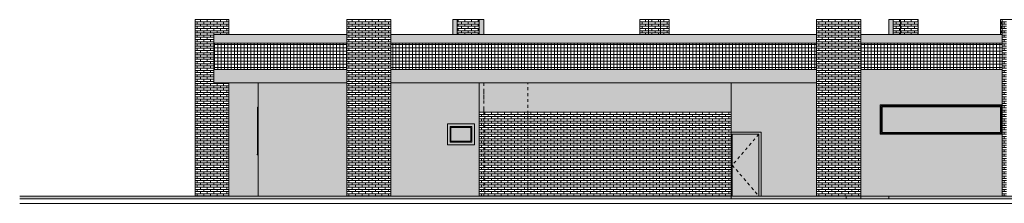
# Model space of a CAD drawing. Header units: metres. Extents: x -29 to 486, y -1 to 6.
# Tile 19 of 165: x 32 to 65, y 0 to 6. Entities that reach past the tile are written whole.
import ezdxf

# ---------------------------------------------------------------- set-up
doc = ezdxf.new("R2010")
doc.units = ezdxf.units.M
doc.linetypes.add('Centro _2_', pattern=[0.03175, 0.00635, -0.004763, 0.015875, -0.004763])
doc.linetypes.add('Traço', pattern=[0.00635, 0.003175, -0.003175])
for name, color, linetype, lineweight in [('A-DETL', 90, 'Continuous', 18), ('A-DETL-HDLN', 90, 'Traço', 18), ('A-DOOR', 31, 'Continuous', 18), ('A-DOOR-FRAM', 31, 'Continuous', 18), ('A-FLOR', 192, 'Continuous', 18), ('A-GLAZ', 151, 'Continuous', 18), ('A-WALL', 113, 'Continuous', 18), ('A-WALL-PATT', 111, 'Continuous', 35), ('Drawing3_dwg _2_', 8, 'Continuous', 18)]:
    doc.layers.add(name, color=color, linetype=linetype, lineweight=lineweight)
pattern_1 = [(0, (37.54, 0), (0, 0.075), []), (90, (37.54, 0), (-0.112, 0.075), [0.075, -0.075])]
pattern_2 = [(0, (42.69, 0), (0, 0.075), []), (90, (42.69, 0), (-0.112, 0.075), [0.075, -0.075])]
pattern_3 = [(0, (58.64, 0), (0, 0.075), []), (90, (58.64, 0), (-0.112, 0.075), [0.075, -0.075])]
pattern_4 = [(0, (52.865, 0), (0, 0.075), []), (90, (52.865, 0), (-0.112, 0.075), [0.075, -0.075])]
pattern_5 = [(0, (47.19, 0), (0, 0.075), []), (90, (47.19, 0), (-0.112, 0.075), [0.075, -0.075])]
pattern_6 = [(0, (63.327, 0), (0, 0.112), []), (90, (63.327, 0), (-0.112, 7e-18), [])]

# ---------------------------------------------------------------- blocks, each defined once
blk = doc.blocks.new('Casement w Mullions-Number_0002 - Janela 300 x 150 _cm_-1038435-Sul')
at = {"layer": 'A-GLAZ'}
for points in [[(-26.884, 1.419), (-26.884, 3.02), (-26.904, 3.02), (-26.904, 1.419)], [(-26.884, 1.4), (-26.884, 1.419), (-26.917, 1.419), (-26.917, 1.4)]]:
    blk.add_hatch(color=256, dxfattribs=at).paths.add_polyline_path(points, flags=0)
for p, q in [((-26.904, 1.419), (-26.904, 3.02)), ((-26.884, 3.02), (-26.904, 3.02)), ((-26.917, 1.4), (-26.917, 1.419)), ((-26.917, 1.419), (-26.884, 1.419)), ((-26.884, 1.4), (-26.917, 1.4)), ((-26.884, 1.419), (-26.904, 1.419))]:
    blk.add_line(p, q, dxfattribs=at)
blk = doc.blocks.new('Drawing3_dwg _2_-1487641-Sul')
at = {"lineweight": 18}
for p, q in [((-23.661, 0), (-34.98, 0)), ((-21.854, 0), (-23.661, 0)), ((10.377, 0), (-8.922, 0))]:
    blk.add_line(p, q, dxfattribs=at)
at = {"lineweight": 18, "flags": 128}
blk.add_lwpolyline([(-34.98, 0), (-8.315, 0), (-0.418, 0), (18.046, 0)], dxfattribs=at)
blk = doc.blocks.new('Casement w Mullions-Number_0002 - Janela 100 x 400 _cm_-1469881-Sul')
at = {"layer": 'A-GLAZ'}
for points in [[(-1.649, 2.1), (-1.628, 2.1), (-1.628, 2.102), (-5.766, 2.102), (-5.766, 3.098), (-1.628, 3.098), (-1.628, 3.1), (-5.767, 3.1), (-5.767, 2.1), (-5.597, 2.1)], [(-1.681, 2.163), (-1.681, 3.036), (-5.704, 3.036), (-5.704, 2.163), (-2.554, 2.163)]]:
    blk.add_hatch(color=256, dxfattribs=at).paths.add_polyline_path(points, flags=0)
h = blk.add_hatch(color=256, dxfattribs=at)
h.paths.add_polyline_path([(-1.628, 2.102), (-1.628, 3.098), (-5.766, 3.098), (-5.766, 2.102), (-5.597, 2.102)], flags=0)
h.paths.add_polyline_path([(-5.597, 2.132), (-5.736, 2.132), (-5.736, 3.068), (-1.649, 3.068), (-1.649, 2.132)], flags=0)
h = blk.add_hatch(color=256, dxfattribs=at)
h.paths.add_polyline_path([(-5.736, 2.132), (-1.649, 2.132), (-1.649, 3.068), (-5.736, 3.068), (-5.736, 2.32)], flags=0)
h.paths.add_polyline_path([(-5.704, 2.163), (-5.704, 3.036), (-1.681, 3.036), (-1.681, 2.163), (-5.597, 2.163)], flags=0)
for p, q in [((-5.767, 3.1), (-5.767, 2.1)), ((-1.628, 3.1), (-5.767, 3.1)), ((-1.628, 3.098), (-5.766, 3.098)), ((-5.766, 3.098), (-5.766, 2.102)), ((-5.736, 2.132), (-5.736, 3.068)), ((-5.736, 3.068), (-1.649, 3.068)), ((-5.704, 2.163), (-5.704, 3.036)), ((-5.704, 3.036), (-1.681, 3.036)), ((-1.681, 3.036), (-1.681, 2.163)), ((-1.649, 3.068), (-1.649, 2.132)), ((-5.767, 2.1), (-1.628, 2.1)), ((-5.766, 2.102), (-1.628, 2.102)), ((-1.649, 2.132), (-5.736, 2.132)), ((-1.681, 2.163), (-5.704, 2.163))]:
    blk.add_line(p, q, dxfattribs=at)
blk = doc.blocks.new('Casement w Mullions-Number_0002 - _JANELA 3-2386841-Sul')
at = {"layer": 'A-GLAZ'}
h = blk.add_hatch(color=256, dxfattribs=at)
h.paths.add_polyline_path([(-19.545, 1.743), (-19.545, 2.457), (-20.459, 2.457), (-20.459, 1.743), (-20.289, 1.743)], flags=0)
h.paths.add_polyline_path([(-20.289, 1.832), (-20.371, 1.832), (-20.371, 2.368), (-19.634, 2.368), (-19.634, 1.832)], flags=0)
h = blk.add_hatch(color=256, dxfattribs=at)
h.paths.add_polyline_path([(-20.371, 1.832), (-19.634, 1.832), (-19.634, 2.368), (-20.371, 2.368), (-20.371, 2.233)], flags=0)
h.paths.add_polyline_path([(-20.339, 1.863), (-20.339, 2.336), (-19.666, 2.336), (-19.666, 1.863), (-20.289, 1.863)], flags=0)
blk.add_hatch(color=256, dxfattribs=at).paths.add_polyline_path([(-20.289, 1.863), (-19.666, 1.863), (-19.666, 2.336), (-20.339, 2.336), (-20.339, 1.863)], flags=0)
for p, q in [((-19.545, 2.457), (-20.459, 2.457)), ((-20.459, 2.457), (-20.459, 1.743)), ((-20.371, 1.832), (-20.371, 2.368)), ((-20.371, 2.368), (-19.634, 2.368)), ((-19.634, 2.368), (-19.634, 1.832)), ((-19.545, 1.743), (-19.545, 2.457)), ((-20.339, 1.863), (-20.339, 2.336)), ((-20.339, 2.336), (-19.666, 2.336)), ((-19.666, 2.336), (-19.666, 1.863)), ((-20.459, 1.743), (-19.545, 1.743)), ((-19.634, 1.832), (-20.371, 1.832)), ((-19.666, 1.863), (-20.339, 1.863))]:
    blk.add_line(p, q, dxfattribs=at)
blk = doc.blocks.new('M_Descarga simples - 080 x 210 mm-2390003-Sul')
at = {"layer": 'A-DOOR'}
blk.add_hatch(color=256, dxfattribs=at).paths.add_polyline_path([(-10.739, 0), (-9.887, 0), (-9.887, 2.1), (-10.787, 2.1), (-10.787, 0)], flags=0)
at = {"layer": 'A-DOOR-FRAM'}
blk.add_hatch(color=256, dxfattribs=at).paths.add_polyline_path([(-9.811, 0), (-9.811, 2.176), (-10.827, 2.176), (-10.827, 0), (-10.787, 0), (-10.787, 2.1), (-9.887, 2.1), (-9.887, 0)], flags=0)
at = {"layer": 'A-DOOR', "linetype": 'Centro _2_'}
for p, q in [((-9.887, 2.1), (-10.787, 1.05)), ((-10.787, 1.05), (-9.887, 0))]:
    blk.add_line(p, q, dxfattribs=at)
at = {"layer": 'A-DOOR-FRAM'}
for p, q in [((-9.811, 2.176), (-10.827, 2.176)), ((-10.787, 0), (-10.787, 2.1)), ((-10.787, 2.1), (-9.887, 2.1)), ((-9.887, 2.1), (-9.887, 0)), ((-9.811, 0), (-9.811, 2.176)), ((-10.827, 0), (-10.787, 0)), ((-9.887, 0), (-9.811, 0))]:
    blk.add_line(p, q, dxfattribs=at)

msp = doc.modelspace()

# ---------------------------------------------------------------- hatches: boundary and pattern name
at = {"layer": 'A-FLOR'}
h = msp.add_hatch(color=256, dxfattribs=at)
h.paths.add_polyline_path([(44.115, 3.85), (58.565, 3.85), (58.565, 4), (44.115, 4)], flags=0)
h.paths.add_polyline_path([(64.864, 3.85), (64.864, 4), (60.065, 4), (60.065, 3.85), (62.993, 3.85)], flags=0)
for points in [[(47.115, 2.85), (55.665, 2.85), (55.665, 3), (47.115, 3)], [(38.715, -0.1), (38.715, 0), (31.512, 0), (31.512, -0.1)], [(40.025, -0.1), (42.797, -0.1), (42.797, 0), (38.715, 0), (38.715, -0.1), (39.907, -0.1)], [(48.324, -0.1), (49.907, -0.1), (49.907, 0), (42.797, 0), (42.797, -0.1), (48.302, -0.1)], [(55.665, -0.1), (55.665, 0), (49.907, 0), (49.907, -0.1)], [(58.565, -0.1), (59.565, -0.1), (59.565, 0), (55.665, 0), (55.665, -0.1), (57.818, -0.1)], [(59.915, -0.1), (60.065, -0.1), (60.065, 0), (59.565, 0), (59.565, -0.1)], [(60.885, -0.1), (61.022, -0.1), (61.022, 0), (60.065, 0), (60.065, -0.1), (60.799, -0.1)], [(73.487, -0.1), (76.869, -0.1), (76.869, 0), (61.022, 0), (61.022, -0.1), (65.814, -0.1)]]:
    msp.add_hatch(color=256, dxfattribs=at).paths.add_polyline_path(points, flags=0)
at = {"layer": 'A-WALL'}
for points in [[(46.365, 5.5), (46.365, 6), (46.215, 6), (46.215, 5.5)], [(47.265, 5.5), (47.265, 6), (47.115, 6), (47.115, 5.5)], [(61.165, 5.5), (61.165, 6), (61.015, 6), (61.015, 5.5), (61.127, 5.5)], [(42.615, 5.2), (42.615, 5.5), (38.108, 5.5), (38.108, 5.2)], [(58.565, 5.2), (58.565, 5.5), (44.115, 5.5), (44.115, 5.2), (48.302, 5.2)], [(64.864, 5.2), (64.864, 5.5), (60.065, 5.5), (60.065, 5.2)], [(38.108, 3.85), (42.615, 3.85), (42.615, 4.3), (38.108, 4.3)], [(38.715, 0), (39.608, 0), (39.608, 1.4), (39.575, 1.4), (39.575, 1.419), (39.588, 1.419), (39.588, 3.02), (39.608, 3.02), (39.608, 3.85), (38.608, 3.85), (38.608, 0)], [(41.852, 0), (42.615, 0), (42.615, 3.85), (39.608, 3.85), (39.608, 0), (41.387, 0)], [(47.265, 2.85), (47.265, 3.85), (47.115, 3.85), (47.115, 2.85)], [(47.265, 3), (55.665, 3), (55.665, 3.85), (47.265, 3.85)], [(58.565, 0), (58.565, 3.85), (55.665, 3.85), (55.665, 2.176), (56.681, 2.176), (56.681, 0), (56.697, 0)], [(60.084, 0), (64.864, 0), (64.864, 2.1), (60.725, 2.1), (60.725, 3.1), (64.864, 3.1), (64.864, 3.85), (60.065, 3.85), (60.065, 0)]]:
    msp.add_hatch(color=256, dxfattribs=at).paths.add_polyline_path(points, flags=0)
h = msp.add_hatch(color=256, dxfattribs=at)
h.paths.add_polyline_path([(64.864, 4), (64.864, 4.3), (60.065, 4.3), (60.065, 4), (62.993, 4)], flags=0)
h.paths.add_polyline_path([(44.115, 4), (58.565, 4), (58.565, 4.3), (44.115, 4.3)], flags=0)
h = msp.add_hatch(color=256, dxfattribs=at)
h.paths.add_polyline_path([(44.115, 0), (47.115, 0), (47.115, 3.85), (44.115, 3.85), (44.115, 0.017)], flags=0)
h.paths.add_polyline_path([(46.121, 1.743), (46.032, 1.743), (46.032, 2.457), (46.947, 2.457), (46.947, 1.743), (46.122, 1.743)], flags=0)
at = {"layer": 'A-WALL-PATT', "lineweight": 18}
h = msp.add_hatch(dxfattribs=at)
h.set_pattern_fill('FP_30', color=256, style=0, pattern_type=2)
h.set_pattern_definition(pattern_1)
h.paths.add_polyline_path([(37.615, 0), (37.615, 6), (37.465, 6), (37.465, 0)], flags=0)
h = msp.add_hatch(dxfattribs=at)
h.set_pattern_fill('FP_30', color=256, style=0, pattern_type=2)
h.set_pattern_definition(pattern_1)
h.paths.add_polyline_path([(38.608, 0), (38.608, 3.85), (38.108, 3.85), (38.108, 5.5), (38.608, 5.5), (38.608, 6), (37.615, 6), (37.615, 0), (38.108, 0)], flags=0)
h = msp.add_hatch(dxfattribs=at)
h.set_pattern_fill('FP_31', color=256, style=0, pattern_type=2)
h.set_pattern_definition(pattern_2)
h.paths.add_polyline_path([(42.765, 0), (42.765, 6), (42.615, 6), (42.615, 0)], flags=0)
h = msp.add_hatch(dxfattribs=at)
h.set_pattern_fill('FP_31', color=256, style=0, pattern_type=2)
h.set_pattern_definition(pattern_2)
h.paths.add_polyline_path([(44.104, 0), (44.115, 0), (44.115, 6), (42.765, 6), (42.765, 0), (43.987, 0)], flags=0)
h = msp.add_hatch(dxfattribs=at)
h.set_pattern_fill('FP_42', color=256, style=0, pattern_type=2)
h.set_pattern_definition([(0, (46.29, 0), (0, 0.075), []), (90, (46.29, 0), (-0.112, 0.075), [0.075, -0.075])])
h.paths.add_polyline_path([(47.115, 5.5), (47.115, 6), (46.365, 6), (46.365, 5.5)], flags=0)
h = msp.add_hatch(dxfattribs=at)
h.set_pattern_fill('FP_43', color=256, style=0, pattern_type=2)
h.set_pattern_definition(pattern_4)
h.paths.add_polyline_path([(52.865, 5.5), (52.865, 6), (52.565, 6), (52.565, 5.5)], flags=0)
h = msp.add_hatch(dxfattribs=at)
h.set_pattern_fill('FP_43', color=256, style=0, pattern_type=2)
h.set_pattern_definition(pattern_4)
h.paths.add_polyline_path([(53.265, 5.5), (53.265, 6), (52.865, 6), (52.865, 5.5)], flags=0)
h = msp.add_hatch(dxfattribs=at)
h.set_pattern_fill('FP_44', color=256, style=0, pattern_type=2)
h.set_pattern_definition([(0, (53.49, 0), (0, 0.075), []), (90, (53.49, 0), (-0.112, 0.075), [0.075, -0.075])])
h.paths.add_polyline_path([(53.565, 5.5), (53.565, 6), (53.265, 6), (53.265, 5.5)], flags=0)
h = msp.add_hatch(dxfattribs=at)
h.set_pattern_fill('FP_32', color=256, style=0, pattern_type=2)
h.set_pattern_definition(pattern_3)
h.paths.add_polyline_path([(58.565, 0), (58.715, 0), (58.715, 6), (58.565, 6), (58.565, 0.017)], flags=0)
h = msp.add_hatch(dxfattribs=at)
h.set_pattern_fill('FP_32', color=256, style=0, pattern_type=2)
h.set_pattern_definition(pattern_3)
h.paths.add_polyline_path([(58.715, 0), (60.065, 0), (60.065, 6), (58.715, 6), (58.715, 0.017)], flags=0)
h = msp.add_hatch(dxfattribs=at)
h.set_pattern_fill('FP_41', color=256, style=0, pattern_type=2)
h.set_pattern_definition([(0, (61.94, 0), (0, 0.075), []), (90, (61.94, 0), (-0.112, 0.075), [0.075, -0.075])])
h.paths.add_polyline_path([(61.415, 5.5), (61.415, 6), (61.165, 6), (61.165, 5.5)], flags=0)
h = msp.add_hatch(dxfattribs=at)
h.set_pattern_fill('FP_40', color=256, style=0, pattern_type=2)
h.set_pattern_definition([(0, (61.215, 0), (0, 0.075), []), (90, (61.215, 0), (-0.112, 0.075), [0.075, -0.075])])
h.paths.add_polyline_path([(62.015, 5.5), (62.015, 6), (61.415, 6), (61.415, 5.5), (61.865, 5.5)], flags=0)
h = msp.add_hatch(dxfattribs=at)
h.set_pattern_fill('FP_45', color=256, style=0, pattern_type=2)
h.set_pattern_definition([(0, (65.74, 0), (0, 0.075), []), (90, (65.74, 0), (-0.112, 0.075), [0.075, -0.075])])
h.paths.add_polyline_path([(64.864, 5.5), (64.864, 6), (64.815, 6), (64.815, 5.5)], flags=0)
h = msp.add_hatch(dxfattribs=at)
h.set_pattern_fill('FP_33', color=256, style=0, pattern_type=2)
h.set_pattern_definition([(0, (64.939, 0), (0, 0.075), []), (90, (64.939, 0), (-0.112, 0.075), [0.075, -0.075])])
h.paths.add_polyline_path([(65.014, 0), (65.014, 6), (64.864, 6), (64.864, 0)], flags=0)
h = msp.add_hatch(dxfattribs=at)
h.set_pattern_fill('FP_47', color=256, style=0, pattern_type=2)
h.set_pattern_definition(pattern_6)
h.paths.add_polyline_path([(42.615, 4.3), (42.615, 5.2), (38.108, 5.2), (38.108, 4.3), (39.907, 4.3)], flags=0)
h = msp.add_hatch(dxfattribs=at)
h.set_pattern_fill('FP_47', color=256, style=0, pattern_type=2)
h.set_pattern_definition(pattern_6)
h.paths.add_polyline_path([(48.302, 4.3), (58.565, 4.3), (58.565, 5.2), (44.115, 5.2), (44.115, 4.3), (46.203, 4.3)], flags=0)
h = msp.add_hatch(dxfattribs=at)
h.set_pattern_fill('FP_47', color=256, style=0, pattern_type=2)
h.set_pattern_definition(pattern_6)
h.paths.add_polyline_path([(62.993, 4.3), (64.864, 4.3), (64.864, 5.2), (60.065, 5.2), (60.065, 4.3), (60.895, 4.3)], flags=0)
h = msp.add_hatch(dxfattribs=at)
h.set_pattern_fill('FP_46', color=256, style=0, pattern_type=2)
h.set_pattern_definition(pattern_5)
h.paths.add_polyline_path([(47.265, 0), (47.265, 2.85), (47.115, 2.85), (47.115, 0)], flags=0)
h = msp.add_hatch(dxfattribs=at)
h.set_pattern_fill('FP_46', color=256, style=0, pattern_type=2)
h.set_pattern_definition(pattern_5)
h.paths.add_polyline_path([(47.265, 0), (55.665, 0), (55.665, 2.85), (47.265, 2.85), (47.265, 0.017)], flags=0)

# ---------------------------------------------------------------- linework, layer by layer
at = {"layer": 'A-DETL'}
msp.add_line((44.115, 3.85), (58.565, 3.85), dxfattribs=at)
at = {"layer": 'A-DETL-HDLN'}
for p, q in [((47.265, 3.85), (47.265, 0)), ((48.765, 0), (48.765, 3.85)), ((47.265, 3.579), (47.265, 3.249))]:
    msp.add_line(p, q, dxfattribs=at)
at = {"layer": 'A-FLOR'}
for p, q in [((42.615, 3.85), (38.108, 3.85)), ((55.665, 3), (55.665, 2.85)), ((31.512, 0), (55.665, 0)), ((55.665, 0), (55.665, -0.1)), ((55.705, 0), (56.605, 0)), ((59.565, 0), (59.565, -0.1)), ((60.065, 0), (94.915, 0)), ((60.065, 0), (60.065, -0.1)), ((61.022, 0), (61.022, -0.1)), ((31.512, -0.1), (93.144, -0.1)), ((98.673, -0.25), (31.512, -0.25))]:
    msp.add_line(p, q, dxfattribs=at)
at = {"layer": 'A-WALL'}
for p, q in [((37.465, 0), (37.465, 6)), ((38.608, 6), (37.465, 6)), ((38.608, 5.5), (38.608, 6)), ((42.615, 0), (42.615, 6)), ((44.115, 6), (42.615, 6)), ((44.115, 0), (44.115, 6)), ((46.215, 5.5), (46.215, 6)), ((47.265, 6), (46.215, 6)), ((46.365, 6), (46.365, 5.5)), ((47.115, 5.5), (47.115, 6)), ((47.265, 6), (47.265, 5.5)), ((52.565, 6), (52.565, 5.5)), ((53.565, 6), (52.565, 6)), ((52.865, 5.5), (52.865, 6)), ((53.265, 6), (53.265, 5.5)), ((53.565, 5.5), (53.565, 6)), ((58.565, 0), (58.565, 6)), ((60.065, 6), (58.565, 6)), ((60.065, 0), (60.065, 6)), ((62.015, 6), (61.015, 6)), ((61.015, 5.5), (61.015, 6)), ((61.165, 6), (61.165, 5.5)), ((61.415, 6), (61.415, 5.5)), ((62.015, 5.5), (62.015, 6)), ((66.415, 6), (64.815, 6)), ((64.815, 5.5), (64.815, 6)), ((64.864, 0), (64.864, 6)), ((38.108, 5.5), (38.108, 3.85)), ((38.108, 5.5), (42.615, 5.5)), ((44.115, 5.5), (58.565, 5.5)), ((60.065, 5.5), (64.864, 5.5)), ((38.108, 5.2), (42.615, 5.2)), ((44.115, 5.2), (58.565, 5.2)), ((60.065, 5.2), (64.864, 5.2)), ((42.615, 4.3), (38.108, 4.3)), ((58.565, 4.3), (44.115, 4.3)), ((64.864, 4.3), (60.065, 4.3)), ((38.608, 0), (38.608, 3.85)), ((39.608, 3.85), (39.608, 0)), ((47.115, 0), (47.115, 3.85)), ((55.665, 3.85), (47.115, 3.85)), ((55.665, 3), (55.665, 3.85)), ((60.725, 2.1), (60.725, 3.1)), ((60.725, 3.1), (64.864, 3.1)), ((55.665, 2.85), (47.115, 2.85)), ((47.265, 3), (47.265, 2.85)), ((55.665, 0), (55.665, 2.85)), ((64.864, 2.1), (60.725, 2.1)), ((56.681, 0), (60.065, 0))]:
    msp.add_line(p, q, dxfattribs=at)

# ---------------------------------------------------------------- block references
at = {"layer": 'A-DOOR'}
msp.add_blockref('M_Descarga simples - 080 x 210 mm-2390003-Sul', (66.492, 0), dxfattribs=at)
at = {"layer": 'A-GLAZ'}
for name in ['Casement w Mullions-Number_0002 - Janela 300 x 150 _cm_-1038435-Sul', 'Casement w Mullions-Number_0002 - Janela 100 x 400 _cm_-1469881-Sul', 'Casement w Mullions-Number_0002 - _JANELA 3-2386841-Sul']:
    msp.add_blockref(name, (66.492, 0), dxfattribs=at)
at = {"layer": 'Drawing3_dwg _2_', "color": 4}
msp.add_blockref('Drawing3_dwg _2_-1487641-Sul', (66.492, 0), dxfattribs=at)

doc.saveas('drawing.dxf')
